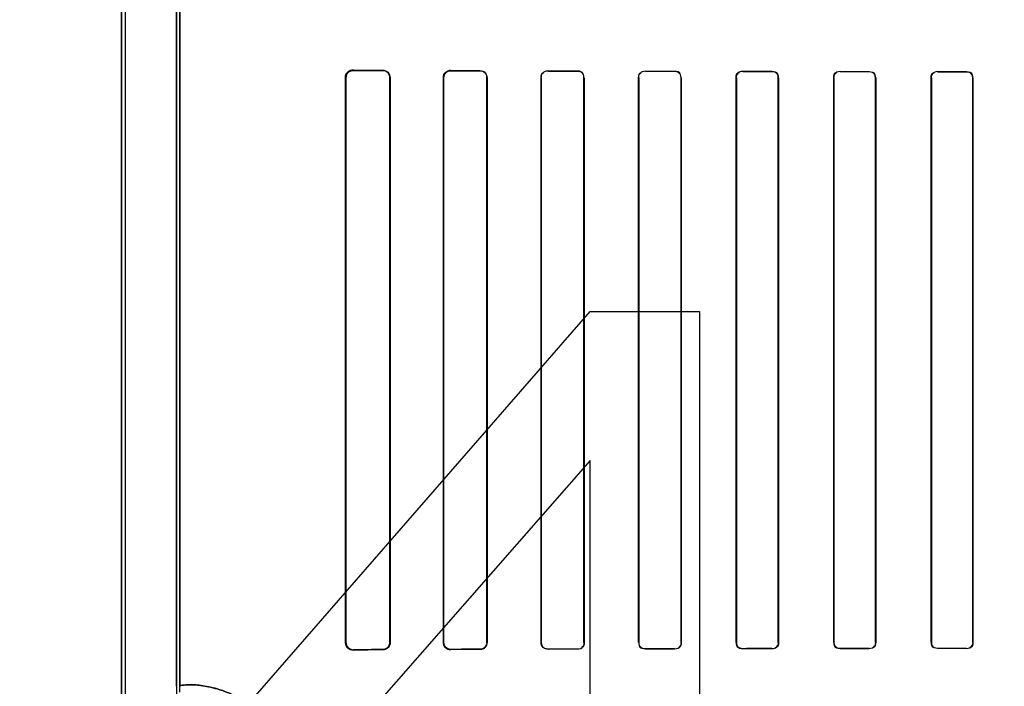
# Model space of a CAD drawing. Header units: millimetres. Extents: x 0 to 297, y 0 to 210.
# Tile 147 of 256: x 57.904 to 58.157, y 156.973 to 157.144. Entities that reach past the tile are written whole.
import ezdxf

# ---------------------------------------------------------------- set-up
doc = ezdxf.new("R2010")
doc.units = ezdxf.units.MM
doc.header["$LTSCALE"] = 16.335
doc.layers.get('0').update_dxf_attribs({"linetype": 'CONTINUOUS'})
for name, color, linetype in [('AXES_REF', 7, 'CONTINUOUS'), ('INTFCLR_1', 7, 'CONTINUOUS'), ('INTFCLR_72935', 7, 'CONTINUOUS')]:
    doc.layers.add(name, color=color, linetype=linetype)

msp = doc.modelspace()

# ---------------------------------------------------------------- linework, layer by layer
at = {"color": 7, "linetype": 'Continuous'}
for p, q in [((57.93792, 156.93972), (58.05042, 157.06898)), ((58.05042, 157.06898), (58.07854, 157.06898)), ((58.07854, 157.06898), (58.07854, 156.93972)), ((58.05042, 157.03068), (57.97073, 156.93972)), ((58.05042, 156.93972), (58.05042, 157.03068))]:
    msp.add_line(p, q, dxfattribs=at)
for radius in [4.84791, 4.8475, 4.81646]:
    msp.add_circle((57.44573, 154.95648), radius, dxfattribs=at)
msp.add_arc((57.44573, 154.95648), 4.8, 278.27713, 261.72287, dxfattribs=at)
at = {"layer": 'AXES_REF', "color": 9, "linetype": 'Continuous'}
for radius in [4.42226, 2.96429]:
    msp.add_circle((57.44573, 154.95648), radius, dxfattribs=at)
at = {"layer": 'AXES_REF', "color": 7, "linetype": 'Continuous'}
msp.add_arc((57.44573, 154.95648), 4.91, 143.27538, 36.72462, dxfattribs=at)
at = {"layer": 'INTFCLR_1', "color": 6, "linetype": 'Continuous'}
for p, q in [((57.93009, 158.04147), (57.93009, 156.70647)), ((57.93098, 158.04148), (57.93098, 156.70647)), ((57.94421, 156.97268), (57.94421, 157.57527)), ((57.94509, 157.57527), (57.94509, 156.97268)), ((57.98762, 156.98397), (57.98762, 157.12897)), ((57.98771, 156.98397), (57.98771, 157.12897)), ((57.99898, 157.12897), (57.99898, 156.98397)), ((57.99907, 157.12897), (57.99907, 156.98397)), ((58.01273, 156.98397), (58.01273, 157.12897)), ((58.01281, 156.98397), (58.01281, 157.12897)), ((58.0239, 157.12897), (58.0239, 156.98397)), ((58.02397, 157.12897), (58.02397, 156.98397)), ((58.03782, 156.98397), (58.03782, 157.12897)), ((58.03788, 156.98397), (58.03788, 157.12897)), ((58.04883, 157.12897), (58.04883, 156.98397)), ((58.04889, 157.12897), (58.04889, 156.98397)), ((58.06288, 156.98397), (58.06288, 157.12897)), ((58.06294, 156.98397), (58.06294, 157.12897)), ((58.07378, 157.12897), (58.07378, 156.98397)), ((58.07384, 157.12897), (58.07384, 156.98397)), ((58.08793, 156.98397), (58.08793, 157.12897)), ((58.08799, 156.98397), (58.08799, 157.12897)), ((58.09873, 157.12897), (58.09873, 156.98397)), ((58.09879, 157.12897), (58.09879, 156.98397)), ((58.11297, 156.98397), (58.11297, 157.12897)), ((58.11303, 156.98397), (58.11303, 157.12897)), ((58.1237, 157.12897), (58.1237, 156.98397)), ((58.12376, 157.12897), (58.12376, 156.98397)), ((58.138, 156.98397), (58.138, 157.12897)), ((58.13805, 156.98397), (58.13805, 157.12897)), ((58.14868, 157.12897), (58.14868, 156.98397)), ((58.14873, 157.12897), (58.14873, 156.98397))]:
    msp.add_line(p, q, dxfattribs=at)
at = {"layer": 'INTFCLR_1', "color": 9, "linetype": 'Continuous'}
for p, q in [((57.98962, 157.13096), (57.98962, 157.13087)), ((57.99712, 157.13084), (57.99712, 157.13093)), ((58.01462, 157.13085), (58.01462, 157.13078)), ((58.02212, 157.13075), (58.02212, 157.13083)), ((58.03962, 157.13077), (58.03962, 157.1307)), ((58.04712, 157.13068), (58.04712, 157.13075)), ((58.06462, 157.13071), (58.06462, 157.13064)), ((58.07212, 157.13063), (58.07212, 157.13069)), ((57.98771, 157.12897), (57.98762, 157.12897)), ((57.99907, 157.12897), (57.99898, 157.12897)), ((58.01281, 157.12897), (58.01273, 157.12897)), ((58.02397, 157.12897), (58.0239, 157.12897)), ((58.03788, 157.12897), (58.03782, 157.12897)), ((58.04889, 157.12897), (58.04883, 157.12897)), ((58.06294, 157.12897), (58.06288, 157.12897)), ((58.07384, 157.12897), (58.07378, 157.12897)), ((58.08799, 157.12897), (58.08793, 157.12897)), ((58.08962, 157.13066), (58.08962, 157.1306)), ((58.09712, 157.13059), (58.09712, 157.13064)), ((58.09879, 157.12897), (58.09873, 157.12897)), ((58.11303, 157.12897), (58.11297, 157.12897)), ((58.11462, 157.13062), (58.11462, 157.13056)), ((58.12212, 157.13055), (58.12212, 157.13061)), ((58.12376, 157.12897), (58.1237, 157.12897)), ((58.13805, 157.12897), (58.138, 157.12897)), ((58.13962, 157.13059), (58.13962, 157.13054)), ((58.14712, 157.13053), (58.14712, 157.13058)), ((58.14873, 157.12897), (58.14868, 157.12897)), ((57.98762, 156.98397), (57.98771, 156.98397)), ((57.98962, 156.98207), (57.98962, 156.98198)), ((57.99712, 156.98202), (57.99712, 156.9821)), ((57.99898, 156.98397), (57.99907, 156.98397)), ((58.01273, 156.98397), (58.01281, 156.98397)), ((58.01462, 156.98216), (58.01462, 156.98209)), ((58.02212, 156.98212), (58.02212, 156.98219)), ((58.0239, 156.98397), (58.02397, 156.98397)), ((58.03782, 156.98397), (58.03788, 156.98397)), ((58.03962, 156.98224), (58.03962, 156.98217)), ((58.04712, 156.98219), (58.04712, 156.98226)), ((58.04883, 156.98397), (58.04889, 156.98397)), ((58.06288, 156.98397), (58.06294, 156.98397)), ((58.06462, 156.9823), (58.06462, 156.98224)), ((58.07212, 156.98225), (58.07212, 156.98231)), ((58.07378, 156.98397), (58.07384, 156.98397)), ((58.08793, 156.98397), (58.08799, 156.98397)), ((58.08962, 156.98234), (58.08962, 156.98229)), ((58.09712, 156.9823), (58.09712, 156.98236)), ((58.09873, 156.98397), (58.09879, 156.98397)), ((58.11297, 156.98397), (58.11303, 156.98397)), ((58.11462, 156.98238), (58.11462, 156.98232)), ((58.12212, 156.98233), (58.12212, 156.98239)), ((58.1237, 156.98397), (58.12376, 156.98397)), ((58.138, 156.98397), (58.13805, 156.98397)), ((58.13962, 156.98241), (58.13962, 156.98235)), ((58.14712, 156.98236), (58.14712, 156.98241)), ((58.14868, 156.98397), (58.14873, 156.98397))]:
    msp.add_line(p, q, dxfattribs=at)
at = {"layer": 'INTFCLR_1', "color": 7, "linetype": 'Continuous'}
msp.add_line((58.014, 156.98219), (58.01462, 156.98209), dxfattribs=at)
at = {"layer": 'INTFCLR_1', "color": 6, "linetype": 'Continuous'}
for centre, major_axis, start_param, end_param in [((58.20587, 157.13147), (0.26078, 0), -2.548571, -2.498918), ((58.20587, 157.13147), (0.27578, 0), -2.472123, -2.429437), ((58.20587, 157.13147), (0.26078, 0), -2.394089, -2.352695), ((58.20587, 157.13147), (0.27578, 0), -2.337129, -2.300034), ((58.20587, 157.13147), (0.26078, 0), -2.262072, -2.225293), ((58.20587, 157.13147), (0.27578, 0), -2.217858, -2.184193), ((58.20587, 157.13147), (0.26078, 0), -2.143198, -2.109347), ((58.20587, 157.13147), (0.27578, 0), -2.10853, -2.077154), ((58.20587, 157.13147), (0.26078, 0), -2.032847, -2.000965), ((58.20587, 157.13147), (0.27578, 0), -2.005937, -1.976148), ((58.20587, 157.13147), (0.26078, 0), -1.928279, -1.897747), ((58.20587, 157.13147), (0.27578, 0), -1.908037, -1.879358), ((58.20587, 157.13147), (0.26078, 0), -1.827661, -1.798036), ((58.20587, 157.13147), (0.27578, 0), -1.8134, -1.785477), ((58.20587, 156.98147), (0.27578, 0), 2.429437, 2.472123), ((58.20587, 156.98147), (0.26078, 0), 2.498918, 2.548571), ((58.20587, 156.98147), (0.27578, 0), 2.300034, 2.337129), ((58.20587, 156.98147), (0.26078, 0), 2.352695, 2.394089), ((58.20587, 156.98147), (0.27578, 0), 2.184193, 2.217858), ((58.20587, 156.98147), (0.26078, 0), 2.225293, 2.262072), ((58.20587, 156.98147), (0.27578, 0), 2.077154, 2.10853), ((58.20587, 156.98147), (0.26078, 0), 2.109347, 2.143198), ((58.20587, 156.98147), (0.27578, 0), 1.976148, 2.005937), ((58.20587, 156.98147), (0.26078, 0), 2.000965, 2.032847), ((58.20587, 156.98147), (0.27578, 0), 1.879358, 1.908037), ((58.20587, 156.98147), (0.26078, 0), 1.897747, 1.928279), ((58.20587, 156.98147), (0.27578, 0), 1.785477, 1.8134), ((58.20587, 156.98147), (0.26078, 0), 1.798036, 1.827661)]:
    msp.add_ellipse(centre, major_axis=major_axis, ratio=0.003491, start_param=start_param, end_param=end_param, dxfattribs=at)
for points, knots in [([(57.98762, 157.12897), (57.98762, 157.12942), (57.98798, 157.13047), (57.98905, 157.13097), (57.98962, 157.13096)], [0, 0, 0, 0, 0.44214, 1, 1, 1, 1]), ([(57.98771, 157.12897), (57.98771, 157.12942), (57.98808, 157.13043), (57.9891, 157.13088), (57.98962, 157.13087)], [0, 0, 0, 0, 0.462669, 1, 1, 1, 1]), ([(57.99712, 157.13093), (57.9976, 157.13092), (57.99863, 157.13052), (57.99907, 157.12948), (57.99907, 157.12897)], [0, 0, 0, 0, 0.483896, 1, 1, 1, 1]), ([(57.99712, 157.13084), (57.99757, 157.13084), (57.99855, 157.13047), (57.99898, 157.12948), (57.99898, 157.12897)], [0, 0, 0, 0, 0.468636, 1, 1, 1, 1]), ([(58.01273, 157.12897), (58.01273, 157.12943), (58.01311, 157.13043), (58.01412, 157.13085), (58.01462, 157.13085)], [0, 0, 0, 0, 0.479865, 1, 1, 1, 1]), ([(58.01281, 157.12897), (58.01281, 157.12943), (58.01319, 157.13039), (58.01415, 157.13078), (58.01462, 157.13078)], [0, 0, 0, 0, 0.493348, 1, 1, 1, 1]), ([(58.02212, 157.13083), (58.0226, 157.13082), (58.02358, 157.13042), (58.02397, 157.12944), (58.02397, 157.12897)], [0, 0, 0, 0, 0.507764, 1, 1, 1, 1]), ([(58.03782, 157.12897), (58.03782, 157.12944), (58.03821, 157.13039), (58.03917, 157.13077), (58.03962, 157.13077)], [0, 0, 0, 0, 0.505818, 1, 1, 1, 1]), ([(57.98962, 156.98198), (57.98917, 156.98198), (57.98812, 156.98233), (57.98762, 156.9834), (57.98762, 156.98397)], [0, 0, 0, 0, 0.443199, 1, 1, 1, 1]), ([(57.98771, 156.98397), (57.98771, 156.98352), (57.98808, 156.98251), (57.9891, 156.98207), (57.98962, 156.98207)], [0, 0, 0, 0, 0.462582, 1, 1, 1, 1]), ([(57.99898, 156.98397), (57.99898, 156.98352), (57.99861, 156.98253), (57.99762, 156.9821), (57.99712, 156.9821)], [0, 0, 0, 0, 0.47628, 1, 1, 1, 1]), ([(57.99907, 156.98397), (57.99907, 156.98351), (57.9987, 156.98248), (57.99766, 156.98202), (57.99712, 156.98202)], [0, 0, 0, 0, 0.46117, 1, 1, 1, 1]), ([(58.01462, 156.98216), (58.01415, 156.98216), (58.01319, 156.98255), (58.01281, 156.98352), (58.01281, 156.98397)], [0, 0, 0, 0, 0.507362, 1, 1, 1, 1]), ([(58.0239, 156.98397), (58.0239, 156.98351), (58.02352, 156.98257), (58.02257, 156.98219), (58.02212, 156.98219)], [0, 0, 0, 0, 0.502704, 1, 1, 1, 1]), ([(58.02397, 156.98397), (58.02397, 156.9835), (58.02358, 156.98252), (58.0226, 156.98212), (58.02212, 156.98212)], [0, 0, 0, 0, 0.493956, 1, 1, 1, 1]), ([(58.03962, 156.98217), (58.03917, 156.98217), (58.03821, 156.98255), (58.03782, 156.9835), (58.03782, 156.98397)], [0, 0, 0, 0, 0.492785, 1, 1, 1, 1])]:
    msp.add_open_spline(points, degree=3, knots=knots, dxfattribs=at)
for points in [[(58.02212, 157.13075), (58.0226, 157.13075), (58.02343, 157.13065), (58.02343, 157.13018)], [(58.04712, 157.13075), (58.04765, 157.13075), (58.04855, 157.13056), (58.04855, 157.13002)], [(58.04712, 157.13068), (58.04763, 157.13068), (58.04849, 157.13051), (58.04849, 157.13)], [(58.07212, 157.13069), (58.07263, 157.13069), (58.07348, 157.13052), (58.07348, 157.13002)], [(58.03788, 157.12897), (58.03788, 157.12942), (58.03796, 157.13022), (58.03842, 157.13022)], [(58.06288, 157.12897), (58.06288, 157.12943), (58.06297, 157.13024), (58.06344, 157.13024)], [(58.06294, 157.12897), (58.06294, 157.12942), (58.06304, 157.13021), (58.06349, 157.13021)], [(58.07212, 157.13063), (58.07266, 157.13063), (58.07353, 157.13038), (58.07353, 157.12984)], [(58.08793, 157.12897), (58.08793, 157.12943), (58.08804, 157.13023), (58.0885, 157.13023)], [(58.08799, 157.12897), (58.08799, 157.1295), (58.08824, 157.13036), (58.08877, 157.13036)], [(58.09712, 157.13064), (58.09761, 157.13064), (58.09843, 157.13049), (58.09843, 157.13001)], [(58.09712, 157.13059), (58.09764, 157.13059), (58.09848, 157.13035), (58.09848, 157.12983)], [(58.11297, 157.12897), (58.11297, 157.12943), (58.11308, 157.13022), (58.11354, 157.13021)], [(58.11303, 157.12897), (58.11303, 157.1295), (58.11328, 157.13034), (58.11381, 157.13034)], [(58.12212, 157.13055), (58.12262, 157.13055), (58.12345, 157.13033), (58.12345, 157.12983)], [(58.12376, 157.12897), (58.12376, 157.12943), (58.12364, 157.13022), (58.12318, 157.13022)], [(58.138, 157.12897), (58.138, 157.12942), (58.13812, 157.1302), (58.13857, 157.1302)], [(58.13805, 157.12897), (58.13805, 157.1295), (58.13832, 157.13033), (58.13885, 157.13033)], [(58.14712, 157.13053), (58.14761, 157.13053), (58.14842, 157.13032), (58.14842, 157.12983)], [(58.14873, 157.12897), (58.14873, 157.12943), (58.14861, 157.13021), (58.14815, 157.13021)], [(58.03962, 156.98224), (58.0391, 156.98224), (58.03822, 156.98242), (58.03822, 156.98294)], [(58.04883, 156.98397), (58.04883, 156.98352), (58.04874, 156.98273), (58.04829, 156.98272)], [(58.04889, 156.98397), (58.04889, 156.98351), (58.04881, 156.98269), (58.04835, 156.98269)], [(58.06462, 156.98224), (58.0641, 156.98224), (58.06323, 156.98241), (58.06323, 156.98292)], [(58.06462, 156.9823), (58.06413, 156.9823), (58.06329, 156.98246), (58.06329, 156.98295)], [(58.07378, 156.98397), (58.07378, 156.98352), (58.07368, 156.98274), (58.07323, 156.98274)], [(58.07384, 156.98397), (58.07384, 156.98351), (58.07374, 156.9827), (58.07328, 156.9827)], [(58.08962, 156.98234), (58.08909, 156.98234), (58.08824, 156.98258), (58.08824, 156.98311)], [(58.08962, 156.98229), (58.08913, 156.98229), (58.08829, 156.98244), (58.08829, 156.98293)], [(58.09873, 156.98397), (58.09873, 156.98344), (58.09848, 156.98259), (58.09795, 156.98259)], [(58.09879, 156.98397), (58.09879, 156.98351), (58.09868, 156.98272), (58.09823, 156.98272)], [(58.11462, 156.98238), (58.11411, 156.98238), (58.11328, 156.9826), (58.11328, 156.98311)], [(58.11462, 156.98232), (58.11415, 156.98232), (58.11334, 156.98246), (58.11334, 156.98294)], [(58.1237, 156.98397), (58.1237, 156.98344), (58.12344, 156.9826), (58.12291, 156.9826)], [(58.12376, 156.98397), (58.12376, 156.98352), (58.12364, 156.98273), (58.12319, 156.98273)], [(58.138, 156.98397), (58.138, 156.98351), (58.13813, 156.98272), (58.13858, 156.98273)], [(58.13962, 156.98241), (58.13912, 156.98241), (58.13831, 156.98262), (58.13831, 156.98311)], [(58.14868, 156.98397), (58.14868, 156.98345), (58.14841, 156.98262), (58.14789, 156.98261)], [(58.14873, 156.98397), (58.14873, 156.98347), (58.14853, 156.98263), (58.14802, 156.98263)]]:
    msp.add_open_spline(points, degree=3, dxfattribs=at)
at = {"layer": 'INTFCLR_1', "color": 7, "linetype": 'Continuous'}
msp.add_open_spline([(58.01462, 156.98209), (58.01413, 156.98209), (58.01312, 156.9825), (58.01273, 156.9835), (58.01273, 156.98397)], degree=3, knots=[0, 0, 0, 0, 0.511873, 1, 1, 1, 1], dxfattribs=at)
msp.add_open_spline([(58.01273, 156.98397), (58.01273, 156.98344), (58.0129, 156.98271), (58.0134, 156.98254)], degree=3, dxfattribs=at)
at = {"layer": 'INTFCLR_1', "color": 9, "linetype": 'Continuous'}
msp.add_open_spline([(57.94509, 156.97268), (57.94509, 156.97289), (57.94626, 156.973), (57.94725, 156.97312), (57.94892, 156.97306), (57.95056, 156.9729), (57.95254, 156.97256), (57.95482, 156.97199), (57.9574, 156.9711), (57.96026, 156.9698), (57.96277, 156.96831), (57.96487, 156.96678), (57.96656, 156.96538), (57.96827, 156.96373), (57.97, 156.9618), (57.97139, 156.95995), (57.97247, 156.95828), (57.97357, 156.95637), (57.97458, 156.95427), (57.97545, 156.95198), (57.97604, 156.95009), (57.97654, 156.94806), (57.97704, 156.94519), (57.9772, 156.94297), (57.9772, 156.94147)], degree=3, knots=[0, 0, 0, 0, 0.012908, 0.047937, 0.074766, 0.107787, 0.147278, 0.193724, 0.247676, 0.309586, 0.38088, 0.420802, 0.464184, 0.511248, 0.56233, 0.618411, 0.64879, 0.680781, 0.749564, 0.786985, 0.826503, 0.867759, 0.91094, 1, 1, 1, 1], dxfattribs=at)
at = {"layer": 'INTFCLR_72935', "color": 6, "linetype": 'Continuous'}
for p, q in [((57.93009, 156.70647), (57.93009, 158.04147)), ((57.93098, 158.04149), (57.93098, 156.70647)), ((57.94421, 157.57763), (57.94421, 156.97032)), ((57.94509, 156.97121), (57.94509, 157.57673)), ((57.98762, 157.12897), (57.98762, 156.98397)), ((57.98771, 157.12897), (57.98771, 156.98397)), ((57.99898, 156.98397), (57.99898, 157.12897)), ((57.99907, 156.98397), (57.99907, 157.12897)), ((58.01273, 157.12897), (58.01273, 156.98397)), ((58.01281, 157.12897), (58.01281, 156.98397)), ((58.0239, 156.98397), (58.0239, 157.12897)), ((58.02397, 156.98397), (58.02397, 157.12897)), ((58.03782, 157.12897), (58.03782, 156.98397)), ((58.03788, 157.12897), (58.03788, 156.98397)), ((58.04883, 156.98397), (58.04883, 157.12897)), ((58.04889, 156.98397), (58.04889, 157.12897)), ((58.06288, 157.12897), (58.06288, 156.98397)), ((58.06294, 157.12897), (58.06294, 156.98397)), ((58.07378, 156.98397), (58.07378, 157.12897)), ((58.07384, 156.98397), (58.07384, 157.12897)), ((58.08793, 157.12897), (58.08793, 156.98397)), ((58.08799, 157.12897), (58.08799, 156.98397)), ((58.09873, 156.98397), (58.09873, 157.12897)), ((58.09879, 156.98397), (58.09879, 157.12897)), ((58.11297, 157.12897), (58.11297, 156.98397)), ((58.11303, 157.12897), (58.11303, 156.98397)), ((58.1237, 156.98397), (58.1237, 157.12897)), ((58.12376, 156.98397), (58.12376, 157.12897)), ((58.138, 157.12897), (58.138, 156.98397)), ((58.13805, 157.12897), (58.13805, 156.98397)), ((58.14868, 156.98397), (58.14868, 157.12897)), ((58.14873, 156.98397), (58.14873, 157.12897))]:
    msp.add_line(p, q, dxfattribs=at)
at = {"layer": 'INTFCLR_72935', "color": 7, "linetype": 'Continuous'}
for p, q in [((57.989, 157.13087), (57.98962, 157.13096)), ((57.98962, 157.13087), (57.98901, 157.13078)), ((58.014, 157.13075), (58.01462, 157.13085)), ((57.98962, 156.98198), (57.989, 156.98208)), ((57.98901, 156.98217), (57.98962, 156.98207))]:
    msp.add_line(p, q, dxfattribs=at)
at = {"layer": 'INTFCLR_72935', "color": 9, "linetype": 'Continuous'}
for p, q in [((57.98962, 157.13087), (57.98962, 157.13096)), ((57.99712, 157.13093), (57.99712, 157.13084)), ((58.01462, 157.13078), (58.01462, 157.13085)), ((58.02212, 157.13083), (58.02212, 157.13075)), ((58.03962, 157.1307), (58.03962, 157.13077)), ((58.04712, 157.13075), (58.04712, 157.13068)), ((58.06462, 157.13064), (58.06462, 157.13071)), ((58.07212, 157.13069), (58.07212, 157.13063)), ((57.98762, 157.12897), (57.98771, 157.12897)), ((57.99898, 157.12897), (57.99907, 157.12897)), ((58.01273, 157.12897), (58.01281, 157.12897)), ((58.0239, 157.12897), (58.02397, 157.12897)), ((58.03782, 157.12897), (58.03788, 157.12897)), ((58.04883, 157.12897), (58.04889, 157.12897)), ((58.06288, 157.12897), (58.06294, 157.12897)), ((58.07378, 157.12897), (58.07384, 157.12897)), ((58.08793, 157.12897), (58.08799, 157.12897)), ((58.08962, 157.1306), (58.08962, 157.13066)), ((58.09712, 157.13064), (58.09712, 157.13059)), ((58.09873, 157.12897), (58.09879, 157.12897)), ((58.11297, 157.12897), (58.11303, 157.12897)), ((58.11462, 157.13056), (58.11462, 157.13062)), ((58.12212, 157.13061), (58.12212, 157.13055)), ((58.1237, 157.12897), (58.12376, 157.12897)), ((58.138, 157.12897), (58.13805, 157.12897)), ((58.13962, 157.13054), (58.13962, 157.13059)), ((58.14712, 157.13058), (58.14712, 157.13053)), ((58.14868, 157.12897), (58.14873, 157.12897)), ((57.98771, 156.98397), (57.98762, 156.98397)), ((57.98962, 156.98198), (57.98962, 156.98207)), ((57.99712, 156.9821), (57.99712, 156.98202)), ((57.99907, 156.98397), (57.99898, 156.98397)), ((58.01281, 156.98397), (58.01273, 156.98397)), ((58.01462, 156.98209), (58.01462, 156.98216)), ((58.02212, 156.98219), (58.02212, 156.98212)), ((58.02397, 156.98397), (58.0239, 156.98397)), ((58.03788, 156.98397), (58.03782, 156.98397)), ((58.03962, 156.98217), (58.03962, 156.98224)), ((58.04712, 156.98226), (58.04712, 156.98219)), ((58.04889, 156.98397), (58.04883, 156.98397)), ((58.06294, 156.98397), (58.06288, 156.98397)), ((58.06462, 156.98224), (58.06462, 156.9823)), ((58.07212, 156.98231), (58.07212, 156.98225)), ((58.07384, 156.98397), (58.07378, 156.98397)), ((58.08799, 156.98397), (58.08793, 156.98397)), ((58.08962, 156.98229), (58.08962, 156.98234)), ((58.09712, 156.98236), (58.09712, 156.9823)), ((58.09879, 156.98397), (58.09873, 156.98397)), ((58.11303, 156.98397), (58.11297, 156.98397)), ((58.11462, 156.98232), (58.11462, 156.98238)), ((58.12212, 156.98239), (58.12212, 156.98233)), ((58.12376, 156.98397), (58.1237, 156.98397)), ((58.13805, 156.98397), (58.138, 156.98397)), ((58.13962, 156.98235), (58.13962, 156.98241)), ((58.14712, 156.98241), (58.14712, 156.98236)), ((58.14873, 156.98397), (58.14868, 156.98397))]:
    msp.add_line(p, q, dxfattribs=at)
at = {"layer": 'INTFCLR_72935', "color": 6, "linetype": 'Continuous'}
for centre, major_axis, start_param, end_param in [((58.20587, 157.13147), (0.26078, 0), -2.548571, -2.498918), ((58.20587, 157.13147), (0.27578, 0), -2.472123, -2.429437), ((58.20587, 157.13147), (0.26078, 0), -2.394089, -2.352695), ((58.20587, 157.13147), (0.27578, 0), -2.337129, -2.300034), ((58.20587, 157.13147), (0.26078, 0), -2.262072, -2.225293), ((58.20587, 157.13147), (0.27578, 0), -2.217858, -2.184193), ((58.20587, 157.13147), (0.26078, 0), -2.143198, -2.109347), ((58.20587, 157.13147), (0.27578, 0), -2.10853, -2.077154), ((58.20587, 157.13147), (0.26078, 0), -2.032847, -2.000965), ((58.20587, 157.13147), (0.27578, 0), -2.005937, -1.976148), ((58.20587, 157.13147), (0.26078, 0), -1.928279, -1.897747), ((58.20587, 157.13147), (0.27578, 0), -1.908037, -1.879358), ((58.20587, 157.13147), (0.26078, 0), -1.827661, -1.798036), ((58.20587, 157.13147), (0.27578, 0), -1.8134, -1.785477), ((58.20587, 156.98147), (0.27578, 0), 2.429437, 2.472123), ((58.20587, 156.98147), (0.26078, 0), 2.498918, 2.548571), ((58.20587, 156.98147), (0.27578, 0), 2.300034, 2.337129), ((58.20587, 156.98147), (0.26078, 0), 2.352695, 2.394089), ((58.20587, 156.98147), (0.27578, 0), 2.184193, 2.217858), ((58.20587, 156.98147), (0.26078, 0), 2.225293, 2.262072), ((58.20587, 156.98147), (0.27578, 0), 2.077154, 2.10853), ((58.20587, 156.98147), (0.26078, 0), 2.109347, 2.143198), ((58.20587, 156.98147), (0.27578, 0), 1.976148, 2.005937), ((58.20587, 156.98147), (0.26078, 0), 2.000965, 2.032847), ((58.20587, 156.98147), (0.27578, 0), 1.879358, 1.908037), ((58.20587, 156.98147), (0.26078, 0), 1.897747, 1.928279), ((58.20587, 156.98147), (0.27578, 0), 1.785477, 1.8134), ((58.20587, 156.98147), (0.26078, 0), 1.798036, 1.827661)]:
    msp.add_ellipse(centre, major_axis=major_axis, ratio=0.003491, start_param=start_param, end_param=end_param, dxfattribs=at)
at = {"layer": 'INTFCLR_72935', "color": 7, "linetype": 'Continuous'}
for points, knots in [([(57.98962, 157.13096), (57.9891, 157.13096), (57.98803, 157.13053), (57.98762, 157.12947), (57.98762, 157.12897)], [0, 0, 0, 0, 0.514024, 1, 1, 1, 1]), ([(57.98962, 157.13087), (57.98916, 157.13087), (57.98815, 157.13051), (57.98771, 157.12949), (57.98771, 157.12897)], [0, 0, 0, 0, 0.470755, 1, 1, 1, 1]), ([(58.01462, 157.13085), (58.01413, 157.13085), (58.01312, 157.13044), (58.01273, 157.12944), (58.01273, 157.12897)], [0, 0, 0, 0, 0.511873, 1, 1, 1, 1]), ([(57.98762, 156.98397), (57.98762, 156.98348), (57.98802, 156.98242), (57.98909, 156.98199), (57.98962, 156.98198)], [0, 0, 0, 0, 0.479801, 1, 1, 1, 1]), ([(57.98771, 156.98397), (57.98771, 156.98346), (57.98815, 156.98244), (57.98916, 156.98208), (57.98962, 156.98207)], [0, 0, 0, 0, 0.524903, 1, 1, 1, 1])]:
    msp.add_open_spline(points, degree=3, knots=knots, dxfattribs=at)
for points in [[(57.98901, 157.13078), (57.98851, 157.13061), (57.98786, 157.13024), (57.98786, 157.12971)], [(57.98762, 157.12897), (57.98762, 157.12947), (57.98771, 157.13021), (57.98819, 157.13036)], [(58.01273, 157.12897), (58.01273, 157.1295), (58.0129, 157.13023), (58.0134, 157.1304)], [(57.98771, 156.98397), (57.98771, 156.98343), (57.98788, 156.98268), (57.98839, 156.98251)], [(57.989, 156.98208), (57.98853, 156.98223), (57.98786, 156.98253), (57.98786, 156.98303)]]:
    msp.add_open_spline(points, degree=3, dxfattribs=at)
at = {"layer": 'INTFCLR_72935', "color": 6, "linetype": 'Continuous'}
for points, knots in [([(57.99712, 157.13093), (57.99759, 157.13092), (57.99862, 157.13054), (57.99907, 157.1295), (57.99907, 157.12897)], [0, 0, 0, 0, 0.472258, 1, 1, 1, 1]), ([(57.99898, 157.12897), (57.99898, 157.12942), (57.99861, 157.13041), (57.99762, 157.13084), (57.99712, 157.13084)], [0, 0, 0, 0, 0.47628, 1, 1, 1, 1]), ([(58.01462, 157.13078), (58.01415, 157.13078), (58.01318, 157.13038), (58.01281, 157.12942), (58.01281, 157.12897)], [0, 0, 0, 0, 0.511057, 1, 1, 1, 1]), ([(58.02212, 157.13083), (58.0226, 157.13082), (58.02359, 157.13041), (58.02397, 157.12943), (58.02397, 157.12897)], [0, 0, 0, 0, 0.512282, 1, 1, 1, 1]), ([(57.99712, 156.9821), (57.99762, 156.9821), (57.99861, 156.98253), (57.99898, 156.98352), (57.99898, 156.98397)], [0, 0, 0, 0, 0.523423, 1, 1, 1, 1]), ([(57.99907, 156.98397), (57.99907, 156.98345), (57.99862, 156.98241), (57.99759, 156.98202), (57.99712, 156.98202)], [0, 0, 0, 0, 0.522861, 1, 1, 1, 1]), ([(58.01273, 156.98397), (58.01273, 156.98351), (58.01311, 156.98251), (58.01412, 156.98209), (58.01462, 156.98209)], [0, 0, 0, 0, 0.479865, 1, 1, 1, 1]), ([(58.01281, 156.98397), (58.01281, 156.98351), (58.01319, 156.98255), (58.01416, 156.98216), (58.01462, 156.98216)], [0, 0, 0, 0, 0.497304, 1, 1, 1, 1]), ([(58.02397, 156.98397), (58.02397, 156.9835), (58.02358, 156.98252), (58.0226, 156.98212), (58.02212, 156.98212)], [0, 0, 0, 0, 0.495699, 1, 1, 1, 1]), ([(58.03962, 156.98217), (58.03916, 156.98217), (58.0382, 156.98255), (58.03782, 156.98351), (58.03782, 156.98397)], [0, 0, 0, 0, 0.499305, 1, 1, 1, 1])]:
    msp.add_open_spline(points, degree=3, knots=knots, dxfattribs=at)
for points in [[(58.03962, 157.1307), (58.03909, 157.1307), (58.03821, 157.13051), (58.03821, 157.12998)], [(58.04712, 157.13075), (58.04766, 157.13075), (58.04856, 157.13055), (58.04856, 157.13001)], [(58.07212, 157.13069), (58.07263, 157.13069), (58.07349, 157.13052), (58.07349, 157.13)], [(58.0239, 157.12897), (58.0239, 157.12943), (58.02382, 157.13024), (58.02337, 157.13024)], [(58.03782, 157.12897), (58.03782, 157.12944), (58.0379, 157.13027), (58.03837, 157.13027)], [(58.04883, 157.12897), (58.04883, 157.12943), (58.04874, 157.13022), (58.04828, 157.13023)], [(58.06288, 157.12897), (58.06288, 157.12944), (58.06298, 157.13026), (58.06345, 157.13026)], [(58.06462, 157.13064), (58.06413, 157.13065), (58.06329, 157.13048), (58.06329, 157.12999)], [(58.07378, 157.12897), (58.07378, 157.12942), (58.07367, 157.13021), (58.07322, 157.13021)], [(58.08793, 157.12897), (58.08793, 157.12944), (58.08805, 157.13024), (58.08851, 157.13024)], [(58.08962, 157.1306), (58.08909, 157.1306), (58.08823, 157.13036), (58.08823, 157.12983)], [(58.09873, 157.12897), (58.09873, 157.1295), (58.09847, 157.13036), (58.09794, 157.13036)], [(58.09879, 157.12897), (58.09879, 157.12943), (58.09868, 157.13022), (58.09823, 157.13022)], [(58.11297, 157.12897), (58.11297, 157.12943), (58.11309, 157.13023), (58.11355, 157.13023)], [(58.11462, 157.13056), (58.11411, 157.13056), (58.11327, 157.13034), (58.11327, 157.12982)], [(58.1237, 157.12897), (58.1237, 157.1295), (58.12344, 157.13034), (58.12291, 157.13034)], [(58.12376, 157.12897), (58.12376, 157.12943), (58.12364, 157.13021), (58.12319, 157.13021)], [(58.138, 157.12897), (58.138, 157.12943), (58.13813, 157.13022), (58.13858, 157.13022)], [(58.13962, 157.13054), (58.13912, 157.13054), (58.1383, 157.13032), (58.1383, 157.12982)], [(58.14712, 157.13058), (58.14763, 157.13058), (58.14847, 157.13036), (58.14847, 157.12985)], [(58.14868, 157.12897), (58.14868, 157.12949), (58.14841, 157.13033), (58.14789, 157.13033)], [(58.02212, 156.98219), (58.02258, 156.98219), (58.02339, 156.98226), (58.02339, 156.98272)], [(58.03788, 156.98397), (58.03788, 156.98351), (58.03797, 156.98271), (58.03843, 156.98271)], [(58.04712, 156.98226), (58.04764, 156.98226), (58.0485, 156.98245), (58.0485, 156.98296)], [(58.04889, 156.98397), (58.04889, 156.9835), (58.04881, 156.98268), (58.04834, 156.98268)], [(58.06294, 156.98397), (58.06294, 156.98352), (58.06305, 156.98272), (58.0635, 156.98272)], [(58.06462, 156.98224), (58.0641, 156.98224), (58.06322, 156.98242), (58.06322, 156.98294)], [(58.07212, 156.98231), (58.07266, 156.98231), (58.07354, 156.98257), (58.07354, 156.98311)], [(58.07384, 156.98397), (58.07384, 156.98351), (58.07373, 156.9827), (58.07327, 156.9827)], [(58.08793, 156.98397), (58.08793, 156.98351), (58.08804, 156.98271), (58.0885, 156.98271)], [(58.08799, 156.98397), (58.08799, 156.98352), (58.0881, 156.98274), (58.08855, 156.98274)], [(58.09712, 156.98236), (58.09764, 156.98236), (58.09849, 156.98259), (58.09849, 156.98312)], [(58.09879, 156.98397), (58.09879, 156.98351), (58.09868, 156.98271), (58.09822, 156.98271)], [(58.11297, 156.98397), (58.11297, 156.98352), (58.11308, 156.98273), (58.11354, 156.98273)], [(58.11303, 156.98397), (58.11303, 156.98344), (58.11329, 156.98259), (58.11382, 156.98259)], [(58.12212, 156.98239), (58.12263, 156.98239), (58.12345, 156.98261), (58.12345, 156.98312)], [(58.12376, 156.98397), (58.12376, 156.98351), (58.12364, 156.98272), (58.12318, 156.98272)], [(58.138, 156.98397), (58.138, 156.98352), (58.13812, 156.98274), (58.13857, 156.98274)], [(58.13805, 156.98397), (58.13805, 156.98345), (58.13832, 156.98261), (58.13885, 156.98261)], [(58.14712, 156.98241), (58.14762, 156.98241), (58.14843, 156.98263), (58.14843, 156.98312)], [(58.14873, 156.98397), (58.14873, 156.98351), (58.14861, 156.98273), (58.14815, 156.98273)]]:
    msp.add_open_spline(points, degree=3, dxfattribs=at)
at = {"layer": 'INTFCLR_72935', "color": 9, "linetype": 'Continuous'}
msp.add_open_spline([(57.9772, 156.94147), (57.9772, 156.94297), (57.97704, 156.94519), (57.97654, 156.94805), (57.97605, 156.95007), (57.97546, 156.95196), (57.97459, 156.95425), (57.97359, 156.95634), (57.97249, 156.95825), (57.9714, 156.95992), (57.97001, 156.96178), (57.96828, 156.96373), (57.96608, 156.96584), (57.9634, 156.96792), (57.96071, 156.96953), (57.95869, 156.97052), (57.95689, 156.97128), (57.95481, 156.972), (57.95252, 156.97257), (57.95054, 156.9729), (57.9489, 156.97306), (57.94723, 156.97312), (57.94625, 156.973), (57.94509, 156.97289), (57.94509, 156.97268)], degree=3, knots=[0, 0, 0, 0, 0.088962, 0.132059, 0.17317, 0.212545, 0.249972, 0.318607, 0.350468, 0.38089, 0.437258, 0.488731, 0.535726, 0.618612, 0.690092, 0.722329, 0.75238, 0.806347, 0.852961, 0.892649, 0.925716, 0.952473, 0.987247, 1, 1, 1, 1], dxfattribs=at)

doc.saveas('drawing.dxf')
